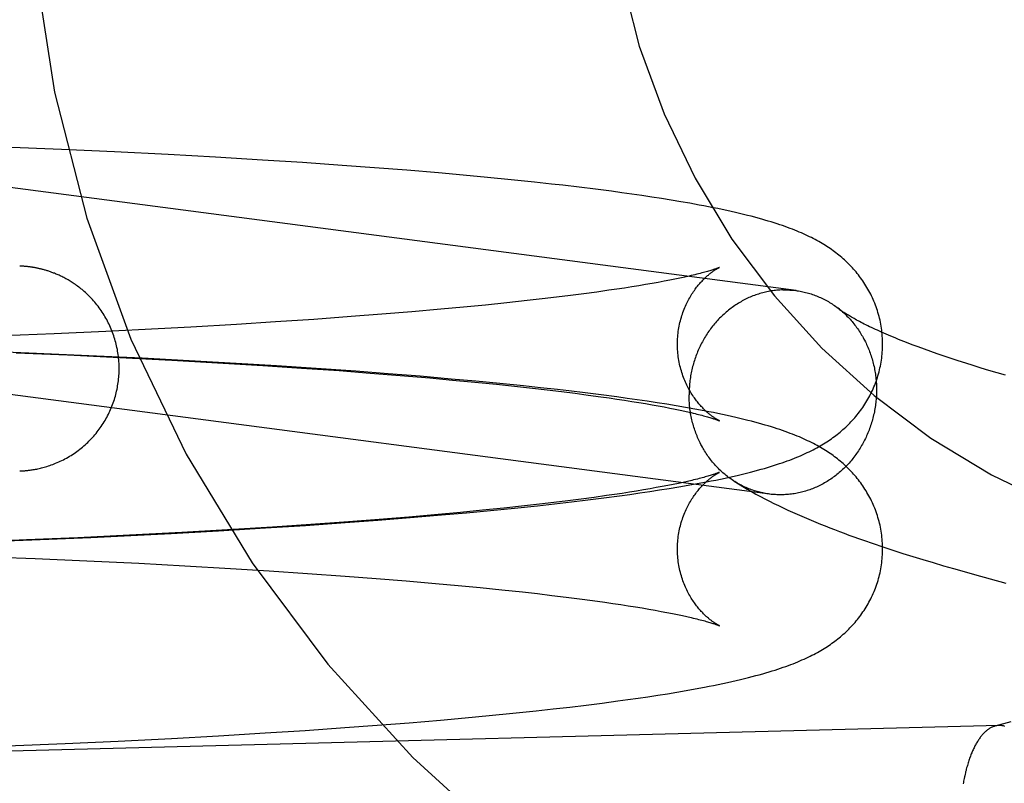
# Model space of a CAD drawing. Header units: inches. Extents: x 0 to 218, y 0 to 141.
# Tile 36 of 114: x 95.248 to 95.435, y 52.098 to 52.243. Entities that reach past the tile are written whole.
import ezdxf

# ---------------------------------------------------------------- set-up
doc = ezdxf.new("R2010")
doc.units = ezdxf.units.IN
doc.header["$LTSCALE"] = 11.987179
doc.header["$MEASUREMENT"] = 0
doc.linetypes.add('HIDDEN', pattern=[0.2, 0.1, -0.1])
doc.layers.add('DEFAULT_2', color=8, linetype='HIDDEN')

msp = doc.modelspace()

# ---------------------------------------------------------------- linework, layer by layer
at = {"layer": 'DEFAULT_2', "color": 8, "linetype": 'HIDDEN'}
for p, q in [((95.39574, 52.19122), (95.178, 52.21976)), ((95.2561, 52.21802), (95.24502, 52.21847)), ((95.26617, 52.21756), (95.2561, 52.21802)), ((95.27636, 52.21705), (95.26617, 52.21756)), ((95.28532, 52.21656), (95.27636, 52.21705)), ((95.29426, 52.21602), (95.28532, 52.21656)), ((95.30188, 52.21553), (95.29426, 52.21602)), ((95.30942, 52.21501), (95.30188, 52.21553)), ((95.31561, 52.21455), (95.30942, 52.21501)), ((95.32172, 52.21407), (95.31561, 52.21455)), ((95.32772, 52.21357), (95.32172, 52.21407)), ((95.33243, 52.21315), (95.32772, 52.21357)), ((95.33705, 52.21272), (95.33243, 52.21315)), ((95.34157, 52.21228), (95.33705, 52.21272)), ((95.34599, 52.21182), (95.34157, 52.21228)), ((95.34924, 52.21146), (95.34599, 52.21182)), ((95.35137, 52.21122), (95.34924, 52.21146)), ((95.35452, 52.21085), (95.35137, 52.21122)), ((95.35759, 52.21047), (95.35452, 52.21085)), ((95.36061, 52.21008), (95.35759, 52.21047)), ((95.36258, 52.20982), (95.36061, 52.21008)), ((95.36452, 52.20955), (95.36258, 52.20982)), ((95.36643, 52.20927), (95.36452, 52.20955)), ((95.36831, 52.20899), (95.36643, 52.20927)), ((95.37016, 52.20871), (95.36831, 52.20899)), ((95.37199, 52.20841), (95.37016, 52.20871)), ((95.37379, 52.20811), (95.37199, 52.20841)), ((95.37556, 52.2078), (95.37379, 52.20811)), ((95.24823, 52.19586), (95.24814, 52.19587)), ((95.24834, 52.19586), (95.24823, 52.19586)), ((95.24842, 52.19586), (95.24834, 52.19586)), ((95.24852, 52.19585), (95.24842, 52.19586)), ((95.24862, 52.19585), (95.24852, 52.19585)), ((95.24873, 52.19584), (95.24862, 52.19585)), ((95.24882, 52.19583), (95.24873, 52.19584)), ((95.24891, 52.19583), (95.24882, 52.19583)), ((95.24901, 52.19582), (95.24891, 52.19583)), ((95.24912, 52.19581), (95.24901, 52.19582)), ((95.24923, 52.1958), (95.24912, 52.19581)), ((95.24935, 52.19579), (95.24923, 52.1958)), ((95.24947, 52.19578), (95.24935, 52.19579)), ((95.2496, 52.19577), (95.24947, 52.19578)), ((95.24995, 52.19573), (95.2498, 52.19574)), ((95.25011, 52.19571), (95.24995, 52.19573)), ((95.36952, 52.19278), (95.36835, 52.19257)), ((95.37064, 52.19299), (95.36952, 52.19278)), ((95.37171, 52.1932), (95.37064, 52.19299)), ((95.37271, 52.1934), (95.37171, 52.1932)), ((95.37366, 52.19359), (95.37271, 52.1934)), ((95.37455, 52.19379), (95.37366, 52.19359)), ((95.37538, 52.19397), (95.37455, 52.19379)), ((95.35782, 52.19094), (95.35538, 52.19061)), ((95.36015, 52.19127), (95.35782, 52.19094)), ((95.36164, 52.19149), (95.36015, 52.19127)), ((95.36309, 52.19171), (95.36164, 52.19149)), ((95.36448, 52.19192), (95.36309, 52.19171)), ((95.36582, 52.19214), (95.36448, 52.19192)), ((95.36711, 52.19236), (95.36582, 52.19214)), ((95.36835, 52.19257), (95.36711, 52.19236)), ((95.34073, 52.18889), (95.33669, 52.18847)), ((95.34463, 52.18931), (95.34073, 52.18889)), ((95.34746, 52.18963), (95.34463, 52.18931)), ((95.35019, 52.18995), (95.34746, 52.18963)), ((95.35283, 52.19028), (95.35019, 52.18995)), ((95.35538, 52.19061), (95.35283, 52.19028)), ((95.32268, 52.18719), (95.317, 52.18672)), ((95.32822, 52.18767), (95.32268, 52.18719)), ((95.33251, 52.18807), (95.32822, 52.18767)), ((95.33669, 52.18847), (95.33251, 52.18807)), ((95.29675, 52.18526), (95.28937, 52.18479)), ((95.30403, 52.18575), (95.29675, 52.18526)), ((95.31117, 52.18627), (95.30403, 52.18575)), ((95.317, 52.18672), (95.31117, 52.18627)), ((95.26452, 52.18345), (95.25467, 52.183)), ((95.27446, 52.18395), (95.26452, 52.18345)), ((95.28069, 52.18429), (95.27446, 52.18395)), ((95.28937, 52.18479), (95.28069, 52.18429)), ((95.25467, 52.183), (95.245, 52.1826)), ((95.25129, 52.17929), (95.24035, 52.17971)), ((95.41783, 52.18093), (95.41675, 52.18134)), ((95.41895, 52.18051), (95.41783, 52.18093)), ((95.42012, 52.18008), (95.41895, 52.18051)), ((95.42133, 52.17965), (95.42012, 52.18008)), ((95.42258, 52.17921), (95.42133, 52.17965)), ((95.39074, 52.15255), (95.18678, 52.17927)), ((95.24747, 52.1794), (95.2572, 52.17899)), ((95.26126, 52.17885), (95.25129, 52.17929)), ((95.2572, 52.17899), (95.26707, 52.17853)), ((95.27139, 52.17837), (95.26126, 52.17885)), ((95.26707, 52.17853), (95.27702, 52.17801)), ((95.28033, 52.1779), (95.27139, 52.17837)), ((95.27702, 52.17801), (95.28572, 52.17752)), ((95.28929, 52.17739), (95.28033, 52.1779)), ((95.42387, 52.17877), (95.42258, 52.17921)), ((95.4252, 52.17832), (95.42387, 52.17877)), ((95.42657, 52.17787), (95.4252, 52.17832)), ((95.42798, 52.17742), (95.42657, 52.17787)), ((95.28572, 52.17752), (95.29436, 52.177)), ((95.29693, 52.17692), (95.28929, 52.17739)), ((95.29436, 52.177), (95.30167, 52.17651)), ((95.30452, 52.17642), (95.29693, 52.17692)), ((95.30167, 52.17651), (95.30886, 52.17601)), ((95.31202, 52.17589), (95.30452, 52.17642)), ((95.30886, 52.17601), (95.31474, 52.17556)), ((95.31818, 52.17542), (95.31202, 52.17589)), ((95.42942, 52.17697), (95.42798, 52.17742)), ((95.43089, 52.17651), (95.42942, 52.17697)), ((95.4324, 52.17605), (95.43089, 52.17651)), ((95.43395, 52.17559), (95.4324, 52.17605)), ((95.31474, 52.17556), (95.32048, 52.1751)), ((95.32424, 52.17493), (95.31818, 52.17542)), ((95.32048, 52.1751), (95.32607, 52.17462)), ((95.33018, 52.17442), (95.32424, 52.17493)), ((95.32607, 52.17462), (95.33043, 52.17423)), ((95.33484, 52.174), (95.33018, 52.17442)), ((95.33043, 52.17423), (95.33466, 52.17383)), ((95.33941, 52.17356), (95.33484, 52.174)), ((95.43553, 52.17513), (95.43395, 52.17559)), ((95.33466, 52.17383), (95.33877, 52.17342)), ((95.33877, 52.17342), (95.34274, 52.173)), ((95.34388, 52.1731), (95.33941, 52.17356)), ((95.34274, 52.173), (95.34562, 52.17268)), ((95.34717, 52.17276), (95.34388, 52.1731)), ((95.34562, 52.17268), (95.34841, 52.17236)), ((95.35039, 52.1724), (95.34717, 52.17276)), ((95.34841, 52.17236), (95.35112, 52.17203)), ((95.3525, 52.17215), (95.35039, 52.1724)), ((95.35112, 52.17203), (95.35372, 52.17171)), ((95.35562, 52.17178), (95.3525, 52.17215)), ((95.35372, 52.17171), (95.35623, 52.17138)), ((95.35868, 52.1714), (95.35562, 52.17178)), ((95.35623, 52.17138), (95.35863, 52.17105)), ((95.35863, 52.17105), (95.36017, 52.17083)), ((95.36166, 52.17101), (95.35868, 52.1714)), ((95.36017, 52.17083), (95.36167, 52.17061)), ((95.36362, 52.17074), (95.36166, 52.17101)), ((95.36167, 52.17061), (95.36311, 52.17039)), ((95.36311, 52.17039), (95.3645, 52.17017)), ((95.36554, 52.17047), (95.36362, 52.17074)), ((95.3645, 52.17017), (95.36585, 52.16996)), ((95.36743, 52.17019), (95.36554, 52.17047)), ((95.3693, 52.16991), (95.36743, 52.17019)), ((95.36585, 52.16996), (95.36713, 52.16974)), ((95.36713, 52.16974), (95.36836, 52.16953)), ((95.36836, 52.16953), (95.36954, 52.16932)), ((95.37114, 52.16962), (95.3693, 52.16991)), ((95.36954, 52.16932), (95.37066, 52.16911)), ((95.37066, 52.16911), (95.37172, 52.1689)), ((95.37295, 52.16932), (95.37114, 52.16962)), ((95.37172, 52.1689), (95.37273, 52.1687)), ((95.37273, 52.1687), (95.37367, 52.1685)), ((95.37473, 52.16901), (95.37295, 52.16932)), ((95.37367, 52.1685), (95.37456, 52.16831)), ((95.37648, 52.1687), (95.37473, 52.16901)), ((95.24922, 52.15702), (95.24938, 52.15703)), ((95.24813, 52.15695), (95.2482, 52.15695)), ((95.2482, 52.15695), (95.2483, 52.15696)), ((95.2483, 52.15696), (95.24842, 52.15696)), ((95.24842, 52.15696), (95.24851, 52.15697)), ((95.24865, 52.15698), (95.24877, 52.15698)), ((95.24877, 52.15698), (95.24886, 52.15699)), ((95.24886, 52.15699), (95.24896, 52.157)), ((95.24896, 52.157), (95.24908, 52.157)), ((95.24908, 52.157), (95.24922, 52.15702)), ((95.37589, 52.15516), (95.3751, 52.15498)), ((95.36671, 52.15336), (95.36541, 52.15314)), ((95.36796, 52.15357), (95.36671, 52.15336)), ((95.36792, 52.15305), (95.36979, 52.15334)), ((95.36915, 52.15378), (95.36796, 52.15357)), ((95.37029, 52.15399), (95.36915, 52.15378)), ((95.36979, 52.15334), (95.37162, 52.15363)), ((95.37136, 52.1542), (95.37029, 52.15399)), ((95.37239, 52.1544), (95.37136, 52.1542)), ((95.37162, 52.15363), (95.37343, 52.15393)), ((95.37335, 52.1546), (95.37239, 52.1544)), ((95.37426, 52.15479), (95.37335, 52.1546)), ((95.37343, 52.15393), (95.3752, 52.15424)), ((95.3751, 52.15498), (95.37426, 52.15479)), ((95.3752, 52.15424), (95.37695, 52.15455)), ((95.37695, 52.15455), (95.3787, 52.15488)), ((95.35488, 52.15161), (95.35233, 52.15128)), ((95.35301, 52.15107), (95.35613, 52.15145)), ((95.35734, 52.15194), (95.35488, 52.15161)), ((95.35613, 52.15145), (95.35918, 52.15183)), ((95.35969, 52.15227), (95.35734, 52.15194)), ((95.35918, 52.15183), (95.36216, 52.15223)), ((95.36119, 52.15249), (95.35969, 52.15227)), ((95.36265, 52.1527), (95.36119, 52.15249)), ((95.36216, 52.15223), (95.36411, 52.1525)), ((95.36405, 52.15292), (95.36265, 52.1527)), ((95.36541, 52.15314), (95.36405, 52.15292)), ((95.36411, 52.1525), (95.36603, 52.15277)), ((95.36603, 52.15277), (95.36792, 52.15305)), ((95.34019, 52.1499), (95.33614, 52.14949)), ((95.33765, 52.14944), (95.34217, 52.14989)), ((95.3441, 52.15032), (95.34019, 52.1499)), ((95.34217, 52.14989), (95.34659, 52.15035)), ((95.34693, 52.15064), (95.3441, 52.15032)), ((95.34659, 52.15035), (95.34983, 52.15071)), ((95.34968, 52.15096), (95.34693, 52.15064)), ((95.35233, 52.15128), (95.34968, 52.15096)), ((95.34983, 52.15071), (95.35301, 52.15107)), ((95.31644, 52.14774), (95.31062, 52.14729)), ((95.31623, 52.1476), (95.32234, 52.14808)), ((95.32212, 52.1482), (95.31644, 52.14774)), ((95.32766, 52.14869), (95.32212, 52.1482)), ((95.32234, 52.14808), (95.32833, 52.14859)), ((95.33196, 52.14908), (95.32766, 52.14869)), ((95.32833, 52.14859), (95.33304, 52.149)), ((95.33614, 52.14949), (95.33196, 52.14908)), ((95.33304, 52.149), (95.33765, 52.14944)), ((95.2859, 52.14558), (95.29486, 52.14612)), ((95.29621, 52.14629), (95.28762, 52.14575)), ((95.29486, 52.14612), (95.30248, 52.14661)), ((95.30348, 52.14678), (95.29621, 52.14629)), ((95.30248, 52.14661), (95.31003, 52.14714)), ((95.31062, 52.14729), (95.30348, 52.14678)), ((95.31003, 52.14714), (95.31623, 52.1476)), ((95.25915, 52.14427), (95.24941, 52.14384)), ((95.2504, 52.14384), (95.26164, 52.14433)), ((95.26902, 52.14474), (95.25915, 52.14427)), ((95.26164, 52.14433), (95.27181, 52.14482)), ((95.27895, 52.14526), (95.26902, 52.14474)), ((95.27181, 52.14482), (95.27692, 52.14508)), ((95.27692, 52.14508), (95.2859, 52.14558)), ((95.28762, 52.14575), (95.27895, 52.14526)), ((95.24941, 52.14384), (95.23872, 52.14343)), ((95.23947, 52.14342), (95.2504, 52.14384)), ((95.41039, 52.14316), (95.41225, 52.14253)), ((95.41225, 52.14253), (95.41413, 52.14191)), ((95.24149, 52.1407), (95.25108, 52.14032)), ((95.25108, 52.14032), (95.26087, 52.13989)), ((95.41413, 52.14191), (95.41602, 52.1413)), ((95.41602, 52.1413), (95.41793, 52.1407)), ((95.41793, 52.1407), (95.41985, 52.14011)), ((95.26087, 52.13989), (95.27078, 52.13941)), ((95.27078, 52.13941), (95.27949, 52.13895)), ((95.27949, 52.13895), (95.28818, 52.13845)), ((95.28818, 52.13845), (95.29557, 52.13799)), ((95.41985, 52.14011), (95.42178, 52.13953)), ((95.42178, 52.13953), (95.42373, 52.13895)), ((95.42373, 52.13895), (95.42569, 52.13839)), ((95.42569, 52.13839), (95.42766, 52.13783)), ((95.29557, 52.13799), (95.30286, 52.1375)), ((95.30286, 52.1375), (95.31003, 52.13699)), ((95.31003, 52.13699), (95.31588, 52.13654)), ((95.31588, 52.13654), (95.32159, 52.13607)), ((95.42766, 52.13783), (95.42964, 52.13727)), ((95.42964, 52.13727), (95.43263, 52.13645)), ((95.43263, 52.13645), (95.43564, 52.13565)), ((95.32159, 52.13607), (95.32716, 52.13559)), ((95.32716, 52.13559), (95.33148, 52.1352)), ((95.33148, 52.1352), (95.33569, 52.13479)), ((95.33569, 52.13479), (95.33976, 52.13438)), ((95.33976, 52.13438), (95.3437, 52.13396)), ((95.3437, 52.13396), (95.34655, 52.13364)), ((95.34655, 52.13364), (95.34932, 52.13332)), ((95.34932, 52.13332), (95.35199, 52.13299)), ((95.35199, 52.13299), (95.35456, 52.13267)), ((95.35456, 52.13267), (95.35703, 52.13234)), ((95.35703, 52.13234), (95.3594, 52.13201)), ((95.3594, 52.13201), (95.36092, 52.13179)), ((95.36092, 52.13179), (95.36239, 52.13157)), ((95.36239, 52.13157), (95.36381, 52.13135)), ((95.36381, 52.13135), (95.36518, 52.13113)), ((95.36518, 52.13113), (95.36649, 52.13092)), ((95.36649, 52.13092), (95.36775, 52.1307)), ((95.36775, 52.1307), (95.36895, 52.13049)), ((95.36895, 52.13049), (95.3701, 52.13028)), ((95.3701, 52.13028), (95.37119, 52.13007)), ((95.37119, 52.13007), (95.37223, 52.12987)), ((95.37223, 52.12987), (95.3732, 52.12967)), ((95.3732, 52.12967), (95.37412, 52.12947)), ((95.37412, 52.12947), (95.37498, 52.12929)), ((95.37657, 52.11555), (95.37831, 52.11587)), ((95.36568, 52.11379), (95.36757, 52.11406)), ((95.36757, 52.11406), (95.36943, 52.11435)), ((95.36943, 52.11435), (95.37126, 52.11464)), ((95.37126, 52.11464), (95.37306, 52.11493)), ((95.37306, 52.11493), (95.37483, 52.11524)), ((95.37483, 52.11524), (95.37657, 52.11555)), ((95.34954, 52.11174), (95.3527, 52.1121)), ((95.3527, 52.1121), (95.35581, 52.11247)), ((95.35581, 52.11247), (95.35885, 52.11286)), ((95.35885, 52.11286), (95.36182, 52.11325)), ((95.36182, 52.11325), (95.36377, 52.11351)), ((95.36377, 52.11351), (95.36568, 52.11379)), ((95.33281, 52.11005), (95.3374, 52.11048)), ((95.3374, 52.11048), (95.3419, 52.11093)), ((95.3419, 52.11093), (95.3463, 52.11138)), ((95.3463, 52.11138), (95.34954, 52.11174)), ((95.30991, 52.10819), (95.31608, 52.10865)), ((95.31608, 52.10865), (95.32215, 52.10913)), ((95.32215, 52.10913), (95.32812, 52.10963)), ((95.32812, 52.10963), (95.33281, 52.11005)), ((95.43654, 52.10928), (95.43354, 52.10848)), ((95.27698, 52.10615), (95.28591, 52.10665)), ((95.28591, 52.10665), (95.29482, 52.10718)), ((95.29482, 52.10718), (95.3024, 52.10767)), ((95.3024, 52.10767), (95.30991, 52.10819)), ((95.24572, 52.10472), (95.25678, 52.10518)), ((95.25678, 52.10518), (95.26682, 52.10564)), ((95.26682, 52.10564), (95.27698, 52.10615))]:
    msp.add_line(p, q, dxfattribs=at)
for points in [[(95.41218, 52.18105), (95.41218, 52.18141), (95.41217, 52.18179), (95.41215, 52.18217), (95.41213, 52.18255), (95.4121, 52.18294), (95.41206, 52.18332), (95.41201, 52.1837), (95.41196, 52.18408), (95.4119, 52.18445), (95.41184, 52.18483), (95.41176, 52.18521), (95.41169, 52.18558), (95.4116, 52.18595), (95.41151, 52.18632), (95.41141, 52.18668), (95.4113, 52.18705), (95.41119, 52.18741), (95.41107, 52.18777), (95.41095, 52.18813), (95.41082, 52.18848), (95.41068, 52.18883), (95.41054, 52.18918), (95.41039, 52.18952), (95.41024, 52.18986), (95.41008, 52.1902), (95.40992, 52.19053), (95.40975, 52.19086), (95.40957, 52.19118), (95.40939, 52.19151), (95.40921, 52.19182), (95.40902, 52.19214), (95.40883, 52.19244), (95.40863, 52.19275), (95.40843, 52.19305), (95.40822, 52.19334), (95.40801, 52.19363), (95.4078, 52.19392), (95.40758, 52.1942), (95.40736, 52.19448), (95.40713, 52.19476), (95.4069, 52.19503), (95.40667, 52.19529), (95.40643, 52.19555), (95.40619, 52.19581), (95.40594, 52.19607), (95.40569, 52.19632), (95.40544, 52.19657), (95.40518, 52.19681), (95.40492, 52.19705), (95.40466, 52.19728), (95.4044, 52.19751), (95.40413, 52.19774), (95.40386, 52.19796), (95.40359, 52.19817), (95.40332, 52.19838), (95.40305, 52.19859), (95.40277, 52.1988), (95.40249, 52.199), (95.4022, 52.1992), (95.40191, 52.19939), (95.40161, 52.19959), (95.40131, 52.19978), (95.401, 52.19998), (95.40069, 52.20017), (95.40036, 52.20036), (95.40003, 52.20054), (95.3997, 52.20073), (95.39936, 52.20092), (95.39901, 52.2011), (95.39865, 52.20128), (95.39829, 52.20146), (95.39792, 52.20164), (95.39754, 52.20182), (95.39715, 52.202), (95.39675, 52.20217), (95.39634, 52.20235), (95.39592, 52.20252), (95.39549, 52.2027), (95.39505, 52.20287), (95.3946, 52.20304), (95.39413, 52.20322), (95.39365, 52.20339), (95.39316, 52.20356), (95.39265, 52.20374), (95.39212, 52.20391), (95.39157, 52.20409), (95.39101, 52.20426), (95.39042, 52.20444), (95.38982, 52.20462), (95.3892, 52.20479), (95.38855, 52.20497), (95.38789, 52.20515), (95.3872, 52.20533), (95.38649, 52.20551), (95.38575, 52.20569), (95.38499, 52.20588), (95.38421, 52.20606), (95.38339, 52.20624), (95.38256, 52.20643), (95.3817, 52.20661), (95.38083, 52.20679), (95.37995, 52.20697), (95.37907, 52.20715), (95.37819, 52.20732), (95.37731, 52.20748), (95.37556, 52.2078)], [(95.2498, 52.19574), (95.24973, 52.19575), (95.2496, 52.19577)], [(95.26703, 52.17641), (95.26703, 52.17672), (95.26702, 52.17705), (95.26701, 52.17739), (95.26699, 52.17772), (95.26696, 52.17806), (95.26693, 52.17839), (95.26689, 52.17872), (95.26685, 52.17906), (95.2668, 52.17939), (95.26675, 52.17972), (95.26669, 52.18005), (95.26662, 52.18038), (95.26655, 52.18071), (95.26647, 52.18103), (95.26639, 52.18136), (95.2663, 52.18168), (95.26621, 52.182), (95.26611, 52.18232), (95.26601, 52.18264), (95.2659, 52.18296), (95.26578, 52.18327), (95.26566, 52.18359), (95.26553, 52.1839), (95.2654, 52.18421), (95.26526, 52.18451), (95.26512, 52.18482), (95.26497, 52.18512), (95.26482, 52.18541), (95.26466, 52.18571), (95.2645, 52.186), (95.26433, 52.18629), (95.26416, 52.18658), (95.26398, 52.18687), (95.2638, 52.18715), (95.26361, 52.18743), (95.26342, 52.1877), (95.26322, 52.18797), (95.26302, 52.18824), (95.26281, 52.1885), (95.2626, 52.18877), (95.26238, 52.18903), (95.26216, 52.18928), (95.26194, 52.18953), (95.26171, 52.18978), (95.26149, 52.19001), (95.26126, 52.19024), (95.26104, 52.19045), (95.26082, 52.19066), (95.26061, 52.19085), (95.26039, 52.19104), (95.26018, 52.19123), (95.25997, 52.1914), (95.25976, 52.19158), (95.25955, 52.19174), (95.25934, 52.1919), (95.25913, 52.19206), (95.25893, 52.19221), (95.25872, 52.19236), (95.25851, 52.1925), (95.25831, 52.19264), (95.25811, 52.19277), (95.2579, 52.1929), (95.2577, 52.19302), (95.2575, 52.19314), (95.25731, 52.19326), (95.25711, 52.19337), (95.25692, 52.19348), (95.25673, 52.19358), (95.25653, 52.19368), (95.25635, 52.19378), (95.25616, 52.19387), (95.25597, 52.19396), (95.25579, 52.19405), (95.25561, 52.19413), (95.25543, 52.19421), (95.25526, 52.19429), (95.25508, 52.19436), (95.25491, 52.19443), (95.25475, 52.1945), (95.25458, 52.19456), (95.25442, 52.19462), (95.25426, 52.19468), (95.2541, 52.19474), (95.25395, 52.19479), (95.25379, 52.19485), (95.25364, 52.1949), (95.25349, 52.19495), (95.25334, 52.19499), (95.25319, 52.19504), (95.25304, 52.19508), (95.2529, 52.19513), (95.25275, 52.19517), (95.25261, 52.19521), (95.25247, 52.19524), (95.25233, 52.19528), (95.25219, 52.19531), (95.25205, 52.19535), (95.25192, 52.19538), (95.25178, 52.19541), (95.25165, 52.19544), (95.25152, 52.19547), (95.2514, 52.19549), (95.25127, 52.19552), (95.25116, 52.19554), (95.25104, 52.19556), (95.25093, 52.19558), (95.25083, 52.1956), (95.25073, 52.19561), (95.25063, 52.19563), (95.25054, 52.19564), (95.25045, 52.19566), (95.25036, 52.19567), (95.25027, 52.19568), (95.25011, 52.19571)], [(95.37318, 52.18105), (95.37318, 52.18138), (95.37319, 52.18173), (95.37321, 52.18208), (95.37323, 52.18243), (95.37326, 52.18277), (95.3733, 52.18312), (95.37334, 52.18347), (95.37339, 52.18381), (95.37345, 52.18415), (95.37351, 52.18449), (95.37358, 52.18483), (95.37366, 52.18516), (95.37374, 52.18549), (95.37382, 52.18581), (95.37392, 52.18614), (95.37401, 52.18646), (95.37412, 52.18677), (95.37422, 52.18708), (95.37434, 52.18738), (95.37445, 52.18768), (95.37457, 52.18798), (95.3747, 52.18827), (95.37483, 52.18855), (95.37496, 52.18883), (95.37509, 52.1891), (95.37523, 52.18936), (95.37537, 52.18962), (95.37551, 52.18987), (95.37565, 52.19012), (95.3758, 52.19036), (95.37594, 52.19059), (95.37609, 52.19082), (95.37624, 52.19104), (95.37639, 52.19125), (95.37653, 52.19146), (95.37668, 52.19166), (95.37683, 52.19185), (95.37698, 52.19204), (95.37713, 52.19222), (95.37727, 52.1924), (95.37742, 52.19257), (95.37756, 52.19273), (95.37771, 52.19289), (95.37785, 52.19304), (95.37799, 52.19319), (95.37813, 52.19333), (95.37826, 52.19346), (95.3784, 52.1936), (95.37853, 52.19372), (95.37866, 52.19384), (95.37879, 52.19396), (95.37892, 52.19407), (95.37905, 52.19418), (95.37917, 52.19428), (95.37929, 52.19438), (95.37941, 52.19448), (95.37952, 52.19457), (95.37963, 52.19465), (95.37974, 52.19473), (95.37985, 52.19481), (95.37995, 52.19489), (95.38006, 52.19496), (95.38015, 52.19503), (95.38025, 52.19509), (95.38034, 52.19515), (95.38042, 52.1952), (95.38051, 52.19526), (95.38059, 52.19531), (95.38066, 52.19535), (95.38073, 52.19539), (95.3808, 52.19543), (95.38086, 52.19547), (95.38092, 52.1955), (95.38097, 52.19553), (95.38101, 52.19555), (95.38105, 52.19557), (95.38109, 52.19559), (95.38112, 52.1956), (95.38114, 52.19561), (95.38115, 52.19562), (95.38116, 52.19562)], [(95.38116, 52.19562), (95.38116, 52.19562), (95.38114, 52.19561), (95.38112, 52.1956), (95.38108, 52.19559), (95.38104, 52.19557), (95.38099, 52.19555), (95.38093, 52.19553), (95.38086, 52.1955), (95.38078, 52.19547), (95.38069, 52.19544), (95.38059, 52.1954), (95.38047, 52.19536), (95.38034, 52.19532), (95.38021, 52.19527), (95.38006, 52.19522), (95.37989, 52.19517), (95.37972, 52.19511), (95.37953, 52.19505), (95.37932, 52.19499), (95.37911, 52.19493), (95.37887, 52.19486), (95.37863, 52.19479), (95.37837, 52.19472), (95.3781, 52.19464), (95.37781, 52.19457), (95.37751, 52.19449), (95.37719, 52.19441), (95.37686, 52.19432), (95.37651, 52.19424), (95.37615, 52.19415), (95.37577, 52.19406), (95.37538, 52.19397)], [(95.3932, 52.19136), (95.39293, 52.19135), (95.39265, 52.19133), (95.39238, 52.19131), (95.3921, 52.19129), (95.39183, 52.19126), (95.39156, 52.19123), (95.39128, 52.19119), (95.39101, 52.19115), (95.39074, 52.19111), (95.39047, 52.19106), (95.3902, 52.191), (95.38993, 52.19094), (95.38966, 52.19088), (95.38939, 52.19081), (95.38912, 52.19073), (95.38886, 52.19066), (95.38859, 52.19057), (95.38833, 52.19049), (95.38806, 52.1904), (95.3878, 52.1903), (95.38754, 52.1902), (95.38728, 52.1901), (95.38702, 52.18999), (95.38676, 52.18988), (95.38651, 52.18976), (95.38626, 52.18964), (95.386, 52.18951), (95.38575, 52.18938), (95.38551, 52.18925), (95.38526, 52.18911), (95.38501, 52.18897), (95.38477, 52.18882), (95.38453, 52.18867), (95.38429, 52.18852), (95.38406, 52.18836), (95.38382, 52.1882), (95.38359, 52.18803), (95.38336, 52.18786), (95.38313, 52.18769), (95.38291, 52.18751), (95.38268, 52.18733), (95.38246, 52.18715), (95.38225, 52.18696), (95.38203, 52.18677), (95.38182, 52.18657), (95.38161, 52.18637), (95.3814, 52.18617), (95.3812, 52.18597), (95.381, 52.18576), (95.3808, 52.18554), (95.3806, 52.18533), (95.38041, 52.18511), (95.38022, 52.18489), (95.38003, 52.18466), (95.37985, 52.18444), (95.37967, 52.18421), (95.37949, 52.18397), (95.37932, 52.18373), (95.37915, 52.1835), (95.37898, 52.18325), (95.37882, 52.18301), (95.37866, 52.18276), (95.3785, 52.18251), (95.37835, 52.18226), (95.3782, 52.182), (95.37805, 52.18175), (95.37791, 52.18149), (95.37777, 52.18122), (95.37764, 52.18096), (95.3775, 52.18069), (95.37738, 52.18042), (95.37725, 52.18015), (95.37713, 52.17988), (95.37701, 52.17961), (95.3769, 52.17933), (95.37679, 52.17905), (95.37669, 52.17877), (95.37659, 52.17849), (95.37649, 52.17821), (95.3764, 52.17792), (95.37631, 52.17764), (95.37622, 52.17735), (95.37614, 52.17706), (95.37606, 52.17677), (95.37599, 52.17648), (95.37592, 52.17619), (95.37586, 52.1759), (95.3758, 52.1756), (95.37574, 52.17531), (95.37569, 52.17501), (95.37564, 52.17472), (95.37559, 52.17442), (95.37555, 52.17412), (95.37552, 52.17382), (95.37549, 52.17353), (95.37546, 52.17323), (95.37544, 52.17293), (95.37542, 52.17263), (95.3754, 52.17233), (95.37539, 52.17203), (95.37539, 52.17173), (95.37538, 52.17143)], [(95.3932, 52.19136), (95.39348, 52.19136), (95.39375, 52.19136), (95.39402, 52.19136), (95.3943, 52.19135), (95.39457, 52.19133), (95.39485, 52.19132), (95.39512, 52.19129), (95.39539, 52.19127), (95.39566, 52.19123)], [(95.39574, 52.19122), (95.39593, 52.1912), (95.39621, 52.19116), (95.39648, 52.19111), (95.39675, 52.19106), (95.39701, 52.19101), (95.39728, 52.19095), (95.39755, 52.19088), (95.39781, 52.19081), (95.39808, 52.19074), (95.39834, 52.19066), (95.3986, 52.19058), (95.39886, 52.19049), (95.39912, 52.1904), (95.39938, 52.19031), (95.39964, 52.19021), (95.39989, 52.19011), (95.40015, 52.19), (95.4004, 52.18988), (95.40065, 52.18977), (95.4009, 52.18965), (95.40114, 52.18952), (95.40139, 52.18939), (95.40163, 52.18926), (95.40187, 52.18912), (95.40211, 52.18898), (95.40235, 52.18883), (95.40258, 52.18868), (95.40281, 52.18853), (95.40304, 52.18837), (95.40327, 52.18821), (95.4035, 52.18805), (95.40372, 52.18788)], [(95.41675, 52.18134), (95.41571, 52.18175), (95.41521, 52.18195), (95.41472, 52.18215), (95.41424, 52.18235), (95.41377, 52.18254), (95.41331, 52.18274), (95.41286, 52.18293), (95.41243, 52.18312), (95.412, 52.1833), (95.41159, 52.18349), (95.41119, 52.18367), (95.4108, 52.18385), (95.41042, 52.18402), (95.41005, 52.18419), (95.4097, 52.18436), (95.40935, 52.18453), (95.40902, 52.1847), (95.4087, 52.18486), (95.40839, 52.18502), (95.40809, 52.18517), (95.4078, 52.18532), (95.40752, 52.18547), (95.40725, 52.18562), (95.40699, 52.18576), (95.40675, 52.1859), (95.40651, 52.18603), (95.40629, 52.18616), (95.40607, 52.18629), (95.40586, 52.18641), (95.40567, 52.18653), (95.40548, 52.18664), (95.40531, 52.18675), (95.40514, 52.18686), (95.40498, 52.18696), (95.40484, 52.18706), (95.4047, 52.18715), (95.40457, 52.18724), (95.40444, 52.18733), (95.40433, 52.18741), (95.40423, 52.18749), (95.40413, 52.18756), (95.40404, 52.18763), (95.40396, 52.18769), (95.40372, 52.18788)], [(95.40389, 52.18774), (95.40394, 52.1877), (95.40416, 52.18753), (95.40437, 52.18735), (95.40458, 52.18716), (95.40479, 52.18697), (95.405, 52.18678), (95.40521, 52.18659), (95.40541, 52.18639), (95.40561, 52.18619), (95.4058, 52.18598), (95.40599, 52.18577), (95.40618, 52.18556), (95.40637, 52.18535), (95.40655, 52.18513), (95.40673, 52.18491), (95.40691, 52.18468), (95.40708, 52.18445), (95.40725, 52.18422), (95.40742, 52.18399), (95.40758, 52.18375), (95.40774, 52.18351), (95.4079, 52.18327), (95.40805, 52.18303), (95.4082, 52.18278), (95.40835, 52.18253), (95.40849, 52.18228), (95.40863, 52.18202), (95.40877, 52.18177), (95.4089, 52.18151), (95.40903, 52.18124), (95.40915, 52.18098), (95.40927, 52.18071), (95.40939, 52.18045), (95.4095, 52.18018), (95.40961, 52.1799), (95.40972, 52.17963), (95.40982, 52.17935), (95.40991, 52.17908), (95.41001, 52.1788), (95.4101, 52.17851), (95.41018, 52.17823), (95.41026, 52.17795), (95.41034, 52.17766), (95.41041, 52.17737), (95.41048, 52.17709), (95.41055, 52.1768), (95.41061, 52.17651), (95.41066, 52.17621), (95.41072, 52.17592), (95.41076, 52.17563), (95.41081, 52.17533), (95.41085, 52.17504), (95.41088, 52.17474), (95.41092, 52.17444), (95.41094, 52.17415), (95.41097, 52.17385), (95.41099, 52.17355), (95.411, 52.17325), (95.41101, 52.17295), (95.41102, 52.17265), (95.41102, 52.17235)], [(95.38116, 52.16648), (95.38116, 52.16648), (95.38115, 52.16648), (95.38114, 52.16649), (95.38112, 52.1665), (95.38109, 52.16651), (95.38105, 52.16653), (95.38101, 52.16655), (95.38097, 52.16658), (95.38092, 52.1666), (95.38086, 52.16664), (95.3808, 52.16667), (95.38073, 52.16671), (95.38066, 52.16675), (95.38059, 52.1668), (95.38051, 52.16684), (95.38042, 52.1669), (95.38034, 52.16695), (95.38025, 52.16701), (95.38015, 52.16708), (95.38005, 52.16714), (95.37995, 52.16721), (95.37985, 52.16729), (95.37974, 52.16737), (95.37963, 52.16745), (95.37952, 52.16754), (95.37941, 52.16763), (95.37929, 52.16772), (95.37917, 52.16782), (95.37904, 52.16792), (95.37892, 52.16803), (95.37879, 52.16814), (95.37866, 52.16826), (95.37853, 52.16838), (95.3784, 52.16851), (95.37826, 52.16864), (95.37813, 52.16877), (95.37799, 52.16892), (95.37785, 52.16906), (95.3777, 52.16922), (95.37756, 52.16937), (95.37742, 52.16954), (95.37727, 52.16971), (95.37713, 52.16988), (95.37698, 52.17006), (95.37683, 52.17025), (95.37668, 52.17044), (95.37653, 52.17064), (95.37639, 52.17085), (95.37624, 52.17106), (95.37609, 52.17128), (95.37594, 52.17151), (95.3758, 52.17174), (95.37565, 52.17198), (95.37551, 52.17223), (95.37537, 52.17248), (95.37523, 52.17274), (95.37509, 52.173), (95.37496, 52.17328), (95.37483, 52.17355), (95.3747, 52.17384), (95.37457, 52.17412), (95.37445, 52.17442), (95.37434, 52.17472), (95.37422, 52.17502), (95.37412, 52.17533), (95.37401, 52.17565), (95.37392, 52.17596), (95.37382, 52.17629), (95.37374, 52.17661), (95.37366, 52.17694), (95.37358, 52.17727), (95.37351, 52.17761), (95.37345, 52.17795), (95.37339, 52.17829), (95.37334, 52.17863), (95.3733, 52.17898), (95.37326, 52.17933), (95.37323, 52.17967), (95.37321, 52.18002), (95.37319, 52.18037), (95.37318, 52.18072), (95.37318, 52.18105)], [(95.3787, 52.15488), (95.37957, 52.15505), (95.38046, 52.15523), (95.38134, 52.15541), (95.38222, 52.1556), (95.38309, 52.15579), (95.38394, 52.15598), (95.38476, 52.15617), (95.38555, 52.15636), (95.38631, 52.15654), (95.38704, 52.15673), (95.38774, 52.15691), (95.38842, 52.15709), (95.38907, 52.15727), (95.3897, 52.15745), (95.39031, 52.15763), (95.3909, 52.15781), (95.39147, 52.15798), (95.39203, 52.15816), (95.39256, 52.15834), (95.39308, 52.15851), (95.39358, 52.15868), (95.39406, 52.15886), (95.39453, 52.15903), (95.39499, 52.1592), (95.39543, 52.15938), (95.39586, 52.15955), (95.39628, 52.15973), (95.39669, 52.1599), (95.39709, 52.16008), (95.39748, 52.16026), (95.39787, 52.16044), (95.39824, 52.16061), (95.39861, 52.1608), (95.39896, 52.16098), (95.39931, 52.16116), (95.39966, 52.16135), (95.39999, 52.16153), (95.40033, 52.16172), (95.40065, 52.16191), (95.40097, 52.1621), (95.40128, 52.1623), (95.40158, 52.16249), (95.40188, 52.16269), (95.40217, 52.16288), (95.40246, 52.16308), (95.40274, 52.16328), (95.40302, 52.16349), (95.4033, 52.1637), (95.40357, 52.16391), (95.40384, 52.16412), (95.40411, 52.16434), (95.40437, 52.16457), (95.40464, 52.1648), (95.4049, 52.16503), (95.40516, 52.16527), (95.40542, 52.16551), (95.40567, 52.16576), (95.40592, 52.16601), (95.40617, 52.16627), (95.40641, 52.16653), (95.40665, 52.16679), (95.40688, 52.16706), (95.40712, 52.16733), (95.40734, 52.1676), (95.40756, 52.16788), (95.40778, 52.16816), (95.408, 52.16845), (95.40821, 52.16874), (95.40842, 52.16904), (95.40862, 52.16934), (95.40882, 52.16964), (95.40901, 52.16995), (95.4092, 52.17026), (95.40939, 52.17058), (95.40957, 52.1709), (95.40974, 52.17123), (95.40991, 52.17156), (95.41007, 52.17189), (95.41023, 52.17223), (95.41039, 52.17257), (95.41054, 52.17291), (95.41068, 52.17326), (95.41081, 52.17361), (95.41095, 52.17396), (95.41107, 52.17432), (95.41119, 52.17468), (95.4113, 52.17504), (95.41141, 52.17541), (95.4115, 52.17577), (95.4116, 52.17614), (95.41168, 52.17652), (95.41176, 52.17689), (95.41184, 52.17726), (95.4119, 52.17764), (95.41196, 52.17802), (95.41201, 52.1784), (95.41206, 52.17878), (95.4121, 52.17916), (95.41213, 52.17955), (95.41215, 52.17993), (95.41217, 52.18031), (95.41218, 52.1807), (95.41218, 52.18105)], [(95.24938, 52.15703), (95.24947, 52.15704), (95.24957, 52.15705), (95.24968, 52.15706), (95.24981, 52.15708), (95.24995, 52.15709), (95.25012, 52.15712), (95.2503, 52.15714), (95.2505, 52.15717), (95.2507, 52.1572), (95.25092, 52.15724), (95.25113, 52.15728), (95.25136, 52.15732), (95.25159, 52.15737), (95.25182, 52.15742), (95.25206, 52.15747), (95.2523, 52.15753), (95.25255, 52.1576), (95.2528, 52.15767), (95.25306, 52.15774), (95.25331, 52.15782), (95.25358, 52.1579), (95.25385, 52.15799), (95.25412, 52.15809), (95.2544, 52.15819), (95.25468, 52.1583), (95.25496, 52.15841), (95.25525, 52.15853), (95.25555, 52.15866), (95.25584, 52.1588), (95.25614, 52.15894), (95.25643, 52.15909), (95.25673, 52.15924), (95.25703, 52.1594), (95.25732, 52.15957), (95.25761, 52.15974), (95.25789, 52.15992), (95.25817, 52.1601), (95.25845, 52.16028), (95.25873, 52.16047), (95.259, 52.16066), (95.25927, 52.16086), (95.25953, 52.16107), (95.2598, 52.16127), (95.26005, 52.16149), (95.26031, 52.1617), (95.26056, 52.16192), (95.26081, 52.16215), (95.26105, 52.16238), (95.26129, 52.16261), (95.26152, 52.16285), (95.26176, 52.16309), (95.26198, 52.16334), (95.2622, 52.16359), (95.26242, 52.16384), (95.26264, 52.1641), (95.26285, 52.16436), (95.26305, 52.16462), (95.26325, 52.16489), (95.26345, 52.16516), (95.26364, 52.16543), (95.26382, 52.16571), (95.26401, 52.16599), (95.26418, 52.16628), (95.26435, 52.16656), (95.26452, 52.16685), (95.26468, 52.16714), (95.26484, 52.16744), (95.26499, 52.16774), (95.26514, 52.16804), (95.26528, 52.16834), (95.26541, 52.16864), (95.26554, 52.16895), (95.26567, 52.16926), (95.26579, 52.16957), (95.2659, 52.16989), (95.26601, 52.1702), (95.26612, 52.17052), (95.26622, 52.17084), (95.26631, 52.17116), (95.2664, 52.17148), (95.26648, 52.1718), (95.26655, 52.17213), (95.26663, 52.17246), (95.26669, 52.17278), (95.26675, 52.17311), (95.2668, 52.17344), (95.26685, 52.17377), (95.26689, 52.1741), (95.26693, 52.17444), (95.26696, 52.17477), (95.26699, 52.1751), (95.26701, 52.17543), (95.26702, 52.17577), (95.26703, 52.1761), (95.26703, 52.17641)], [(95.41102, 52.17235), (95.41102, 52.17205), (95.41101, 52.17175), (95.411, 52.17145), (95.41099, 52.17115), (95.41097, 52.17085), (95.41094, 52.17055), (95.41092, 52.17025), (95.41088, 52.16996), (95.41085, 52.16966), (95.41081, 52.16936), (95.41076, 52.16906), (95.41072, 52.16877), (95.41066, 52.16847), (95.41061, 52.16818), (95.41055, 52.16788), (95.41048, 52.16759), (95.41041, 52.1673), (95.41034, 52.16701), (95.41026, 52.16672), (95.41018, 52.16643), (95.4101, 52.16614), (95.41001, 52.16586), (95.40991, 52.16557), (95.40982, 52.16529), (95.40972, 52.16501), (95.40961, 52.16473), (95.4095, 52.16445), (95.40939, 52.16417), (95.40927, 52.1639), (95.40915, 52.16363), (95.40903, 52.16336), (95.4089, 52.16309), (95.40877, 52.16282), (95.40863, 52.16256), (95.40849, 52.16229), (95.40835, 52.16203), (95.4082, 52.16178), (95.40805, 52.16152), (95.4079, 52.16127), (95.40774, 52.16102), (95.40758, 52.16077), (95.40742, 52.16053), (95.40725, 52.16028), (95.40708, 52.16005), (95.40691, 52.15981), (95.40673, 52.15958), (95.40655, 52.15934), (95.40637, 52.15912), (95.40618, 52.15889), (95.40599, 52.15867), (95.4058, 52.15845), (95.40561, 52.15824), (95.40541, 52.15802), (95.40521, 52.15781), (95.405, 52.15761), (95.40479, 52.15741), (95.40458, 52.15721), (95.40437, 52.15701), (95.40416, 52.15682), (95.40394, 52.15663), (95.40372, 52.15645), (95.4035, 52.15627), (95.40327, 52.15609), (95.40304, 52.15592), (95.40281, 52.15575), (95.40258, 52.15558), (95.40235, 52.15542), (95.40211, 52.15526), (95.40187, 52.15511), (95.40163, 52.15496), (95.40139, 52.15481), (95.40114, 52.15467), (95.4009, 52.15453), (95.40065, 52.1544), (95.4004, 52.15427), (95.40015, 52.15414), (95.39989, 52.15402), (95.39964, 52.1539), (95.39938, 52.15379), (95.39912, 52.15368), (95.39886, 52.15358), (95.3986, 52.15348), (95.39834, 52.15338), (95.39808, 52.15329), (95.39781, 52.15321), (95.39755, 52.15312), (95.39728, 52.15305), (95.39701, 52.15297), (95.39675, 52.1529), (95.39648, 52.15284), (95.39621, 52.15278), (95.39593, 52.15272), (95.39566, 52.15267), (95.39539, 52.15263), (95.39512, 52.15259), (95.39485, 52.15255), (95.39457, 52.15252), (95.3943, 52.15249), (95.39402, 52.15247), (95.39375, 52.15245), (95.39348, 52.15243), (95.3932, 52.15242)], [(95.38397, 52.155), (95.38382, 52.1551), (95.38359, 52.15525), (95.38336, 52.15541), (95.38313, 52.15557), (95.38291, 52.15573), (95.38268, 52.1559), (95.38246, 52.15608), (95.38225, 52.15625), (95.38203, 52.15643), (95.38182, 52.15662), (95.38161, 52.15681), (95.3814, 52.157), (95.3812, 52.15719), (95.381, 52.15739), (95.3808, 52.15759), (95.3806, 52.1578), (95.38041, 52.15801), (95.38022, 52.15822), (95.38003, 52.15843), (95.37985, 52.15865), (95.37967, 52.15887), (95.37949, 52.1591), (95.37932, 52.15933), (95.37915, 52.15956), (95.37898, 52.15979), (95.37882, 52.16003), (95.37866, 52.16027), (95.3785, 52.16051), (95.37835, 52.16075), (95.3782, 52.161), (95.37805, 52.16125), (95.37791, 52.1615), (95.37777, 52.16176), (95.37764, 52.16201), (95.3775, 52.16227), (95.37738, 52.16254), (95.37725, 52.1628), (95.37713, 52.16307), (95.37701, 52.16333), (95.3769, 52.1636), (95.37679, 52.16388), (95.37669, 52.16415), (95.37659, 52.16443), (95.37649, 52.16471), (95.3764, 52.16498), (95.37631, 52.16527), (95.37622, 52.16555), (95.37614, 52.16583), (95.37606, 52.16612), (95.37599, 52.16641), (95.37592, 52.16669), (95.37586, 52.16698), (95.3758, 52.16727), (95.37574, 52.16757), (95.37569, 52.16786), (95.37564, 52.16815), (95.37559, 52.16845), (95.37555, 52.16874), (95.37552, 52.16904), (95.37549, 52.16934), (95.37546, 52.16963), (95.37544, 52.16993), (95.37542, 52.17023), (95.3754, 52.17053), (95.37539, 52.17083), (95.37539, 52.17113), (95.37538, 52.17143)], [(95.37456, 52.16831), (95.37539, 52.16813), (95.37578, 52.16804), (95.37616, 52.16795), (95.37652, 52.16786), (95.37687, 52.16777), (95.3772, 52.16769), (95.37751, 52.16761), (95.37782, 52.16753), (95.3781, 52.16745), (95.37838, 52.16738), (95.37864, 52.16731), (95.37888, 52.16724), (95.37911, 52.16717), (95.37933, 52.16711), (95.37953, 52.16705), (95.37972, 52.16699), (95.3799, 52.16693), (95.38006, 52.16688), (95.38021, 52.16683), (95.38035, 52.16678), (95.38047, 52.16674), (95.38059, 52.1667), (95.38069, 52.16666), (95.38078, 52.16663), (95.38086, 52.1666), (95.38093, 52.16657), (95.38099, 52.16655), (95.38104, 52.16653), (95.38109, 52.16651), (95.38112, 52.1665), (95.38114, 52.16649), (95.38115, 52.16648)], [(95.41218, 52.14212), (95.41218, 52.14247), (95.41217, 52.14286), (95.41215, 52.14324), (95.41213, 52.14362), (95.4121, 52.144), (95.41206, 52.14438), (95.41201, 52.14476), (95.41196, 52.14514), (95.4119, 52.14552), (95.41184, 52.14589), (95.41176, 52.14627), (95.41169, 52.14664), (95.4116, 52.14701), (95.41151, 52.14738), (95.41141, 52.14775), (95.4113, 52.14811), (95.41119, 52.14847), (95.41107, 52.14883), (95.41095, 52.14919), (95.41082, 52.14954), (95.41068, 52.14989), (95.41054, 52.15024), (95.4104, 52.15058), (95.41024, 52.15092), (95.41008, 52.15126), (95.40992, 52.15159), (95.40975, 52.15192), (95.40958, 52.15225), (95.4094, 52.15257), (95.40921, 52.15288), (95.40903, 52.1532), (95.40883, 52.1535), (95.40863, 52.15381), (95.40843, 52.15411), (95.40823, 52.1544), (95.40802, 52.15469), (95.4078, 52.15498), (95.40758, 52.15526), (95.40736, 52.15554), (95.40714, 52.15582), (95.40691, 52.15609), (95.40667, 52.15635), (95.40644, 52.15661), (95.4062, 52.15687), (95.40595, 52.15713), (95.4057, 52.15738), (95.40545, 52.15763), (95.40519, 52.15787), (95.40493, 52.15811), (95.40467, 52.15834), (95.40441, 52.15857), (95.40414, 52.1588), (95.40387, 52.15902), (95.4036, 52.15923), (95.40333, 52.15944), (95.40306, 52.15965), (95.40278, 52.15986), (95.4025, 52.16006), (95.40221, 52.16026), (95.40192, 52.16045), (95.40162, 52.16065), (95.40132, 52.16084), (95.40101, 52.16103), (95.4007, 52.16123), (95.40038, 52.16142), (95.40005, 52.1616), (95.39971, 52.16179), (95.39937, 52.16198), (95.39902, 52.16216), (95.39867, 52.16234), (95.3983, 52.16252), (95.39793, 52.1627), (95.39755, 52.16288), (95.39716, 52.16306), (95.39676, 52.16323), (95.39636, 52.16341), (95.39594, 52.16358), (95.39551, 52.16376), (95.39507, 52.16393), (95.39462, 52.1641), (95.39415, 52.16428), (95.39368, 52.16445), (95.39318, 52.16462), (95.39267, 52.1648), (95.39214, 52.16497), (95.3916, 52.16515), (95.39103, 52.16532), (95.39045, 52.1655), (95.38985, 52.16567), (95.38923, 52.16585), (95.38859, 52.16603), (95.38792, 52.16621), (95.38724, 52.16639), (95.38653, 52.16657), (95.38579, 52.16675), (95.38503, 52.16693), (95.38425, 52.16712), (95.38344, 52.1673), (95.3826, 52.16748), (95.38175, 52.16767), (95.38088, 52.16785), (95.38, 52.16803), (95.37912, 52.1682), (95.37824, 52.16837), (95.37648, 52.1687)], [(95.24851, 52.15697), (95.24854, 52.15697), (95.24865, 52.15698)], [(95.37318, 52.14212), (95.37318, 52.14244), (95.37319, 52.14279), (95.37321, 52.14314), (95.37323, 52.14349), (95.37326, 52.14383), (95.3733, 52.14418), (95.37334, 52.14453), (95.37339, 52.14487), (95.37345, 52.14521), (95.37351, 52.14555), (95.37358, 52.14588), (95.37365, 52.14621), (95.37374, 52.14654), (95.37382, 52.14687), (95.37391, 52.14719), (95.37401, 52.14751), (95.37411, 52.14782), (95.37422, 52.14813), (95.37433, 52.14843), (95.37445, 52.14873), (95.37457, 52.14903), (95.37469, 52.14932), (95.37482, 52.1496), (95.37495, 52.14988), (95.37508, 52.15015), (95.37522, 52.15041), (95.37536, 52.15067), (95.3755, 52.15092), (95.37564, 52.15117), (95.37578, 52.1514), (95.37593, 52.15164), (95.37608, 52.15186), (95.37622, 52.15208), (95.37637, 52.1523), (95.37652, 52.1525), (95.37667, 52.1527), (95.37682, 52.1529), (95.37696, 52.15309), (95.37711, 52.15327), (95.37726, 52.15344), (95.3774, 52.15361), (95.37755, 52.15378), (95.37769, 52.15393), (95.37783, 52.15409), (95.37797, 52.15423), (95.37811, 52.15438), (95.37825, 52.15451), (95.37838, 52.15464), (95.37851, 52.15477), (95.37865, 52.15489), (95.37878, 52.15501), (95.3789, 52.15512), (95.37903, 52.15523), (95.37915, 52.15533), (95.37927, 52.15543), (95.37939, 52.15553), (95.3795, 52.15562), (95.37962, 52.1557), (95.37973, 52.15579), (95.37983, 52.15587), (95.37994, 52.15594), (95.38004, 52.15601), (95.38014, 52.15608), (95.38023, 52.15614), (95.38032, 52.1562), (95.38041, 52.15626), (95.38049, 52.15631), (95.38057, 52.15636), (95.38065, 52.15641), (95.38072, 52.15645), (95.38079, 52.15649), (95.38085, 52.15653), (95.38091, 52.15656), (95.38096, 52.15659), (95.38101, 52.15661), (95.38105, 52.15663), (95.38108, 52.15665), (95.38111, 52.15667), (95.38114, 52.15668), (95.38115, 52.15669), (95.38116, 52.15669), (95.38116, 52.15669)], [(95.38116, 52.15669), (95.38116, 52.15669), (95.38114, 52.15668), (95.38112, 52.15667), (95.38109, 52.15666), (95.38105, 52.15664), (95.38101, 52.15663), (95.38095, 52.1566), (95.38088, 52.15658), (95.3808, 52.15655), (95.38071, 52.15651), (95.38061, 52.15648), (95.3805, 52.15644), (95.38038, 52.1564), (95.38024, 52.15635), (95.3801, 52.1563), (95.37994, 52.15625), (95.37977, 52.15619), (95.37958, 52.15614), (95.37938, 52.15608), (95.37917, 52.15601), (95.37894, 52.15595), (95.3787, 52.15588), (95.37845, 52.15581), (95.37818, 52.15573), (95.3779, 52.15566), (95.3776, 52.15558), (95.37729, 52.1555), (95.37696, 52.15542), (95.37662, 52.15533), (95.37626, 52.15525), (95.37589, 52.15516)], [(95.38397, 52.155), (95.38476, 52.1545), (95.38558, 52.15401), (95.38641, 52.15352), (95.38725, 52.15304), (95.3881, 52.15257), (95.38895, 52.15211), (95.3898, 52.15166), (95.39066, 52.15122), (95.39153, 52.15078), (95.3924, 52.15036), (95.39328, 52.14994), (95.39416, 52.14953), (95.39504, 52.14913), (95.39592, 52.14873), (95.39681, 52.14835), (95.39769, 52.14797), (95.39858, 52.14759), (95.39947, 52.14722), (95.40036, 52.14686), (95.40126, 52.1465), (95.40216, 52.14615), (95.40306, 52.1458), (95.40396, 52.14546), (95.40487, 52.14512), (95.40578, 52.14478), (95.4067, 52.14445), (95.40761, 52.14412), (95.40854, 52.1438), (95.41039, 52.14316)], [(95.39067, 52.15256), (95.39047, 52.15258), (95.3902, 52.15262), (95.38993, 52.15267), (95.38966, 52.15272), (95.38939, 52.15278), (95.38912, 52.15283), (95.38886, 52.1529), (95.38859, 52.15297), (95.38833, 52.15304), (95.38806, 52.15312), (95.3878, 52.1532), (95.38754, 52.15329), (95.38728, 52.15338), (95.38702, 52.15347), (95.38676, 52.15357), (95.38651, 52.15367), (95.38626, 52.15378), (95.386, 52.1539), (95.38575, 52.15401), (95.38551, 52.15413), (95.38526, 52.15426), (95.38501, 52.15439), (95.38477, 52.15452), (95.38453, 52.15466), (95.38429, 52.1548), (95.38406, 52.15495)], [(95.3932, 52.15242), (95.39293, 52.15242), (95.39265, 52.15242), (95.39238, 52.15242), (95.3921, 52.15243), (95.39183, 52.15245), (95.39156, 52.15246), (95.39128, 52.15249), (95.39101, 52.15251), (95.39074, 52.15255)], [(95.38116, 52.12755), (95.38116, 52.12754), (95.38115, 52.12755), (95.38114, 52.12755), (95.38112, 52.12756), (95.38109, 52.12758), (95.38105, 52.1276), (95.38101, 52.12762), (95.38097, 52.12764), (95.38092, 52.12767), (95.38086, 52.1277), (95.3808, 52.12774), (95.38073, 52.12777), (95.38066, 52.12782), (95.38059, 52.12786), (95.38051, 52.12791), (95.38042, 52.12796), (95.38034, 52.12802), (95.38025, 52.12808), (95.38015, 52.12814), (95.38005, 52.12821), (95.37995, 52.12828), (95.37985, 52.12835), (95.37974, 52.12843), (95.37963, 52.12852), (95.37952, 52.1286), (95.37941, 52.12869), (95.37929, 52.12879), (95.37917, 52.12889), (95.37905, 52.12899), (95.37892, 52.1291), (95.37879, 52.12921), (95.37866, 52.12932), (95.37853, 52.12945), (95.3784, 52.12957), (95.37826, 52.1297), (95.37813, 52.12984), (95.37799, 52.12998), (95.37785, 52.13013), (95.37771, 52.13028), (95.37756, 52.13044), (95.37742, 52.1306), (95.37727, 52.13077), (95.37713, 52.13095), (95.37698, 52.13113), (95.37683, 52.13132), (95.37668, 52.13151), (95.37653, 52.13171), (95.37639, 52.13192), (95.37624, 52.13213), (95.37609, 52.13235), (95.37594, 52.13258), (95.3758, 52.13281), (95.37565, 52.13305), (95.37551, 52.13329), (95.37537, 52.13355), (95.37523, 52.13381), (95.37509, 52.13407), (95.37496, 52.13434), (95.37483, 52.13462), (95.3747, 52.1349), (95.37457, 52.13519), (95.37445, 52.13548), (95.37434, 52.13578), (95.37422, 52.13609), (95.37412, 52.1364), (95.37401, 52.13671), (95.37392, 52.13703), (95.37382, 52.13735), (95.37374, 52.13768), (95.37366, 52.13801), (95.37358, 52.13834), (95.37351, 52.13868), (95.37345, 52.13902), (95.37339, 52.13936), (95.37334, 52.1397), (95.3733, 52.14004), (95.37326, 52.14039), (95.37323, 52.14074), (95.37321, 52.14109), (95.37319, 52.14144), (95.37318, 52.14179), (95.37318, 52.14212)], [(95.37831, 52.11587), (95.37918, 52.11604), (95.38006, 52.11622), (95.38094, 52.1164), (95.38182, 52.11658), (95.38269, 52.11677), (95.38354, 52.11696), (95.38437, 52.11714), (95.38517, 52.11733), (95.38594, 52.11752), (95.38668, 52.1177), (95.38739, 52.11789), (95.38808, 52.11807), (95.38874, 52.11825), (95.38938, 52.11842), (95.39, 52.1186), (95.39059, 52.11878), (95.39117, 52.11896), (95.39173, 52.11913), (95.39227, 52.11931), (95.3928, 52.11948), (95.3933, 52.11965), (95.39379, 52.11983), (95.39427, 52.12), (95.39473, 52.12017), (95.39518, 52.12034), (95.39561, 52.12052), (95.39604, 52.12069), (95.39645, 52.12087), (95.39685, 52.12104), (95.39725, 52.12122), (95.39763, 52.12139), (95.39801, 52.12157), (95.39838, 52.12175), (95.39874, 52.12193), (95.39909, 52.12211), (95.39944, 52.1223), (95.39978, 52.12248), (95.40011, 52.12267), (95.40044, 52.12285), (95.40076, 52.12304), (95.40107, 52.12324), (95.40138, 52.12343), (95.40168, 52.12362), (95.40197, 52.12382), (95.40226, 52.12401), (95.40255, 52.12421), (95.40283, 52.12441), (95.4031, 52.12462), (95.40338, 52.12482), (95.40365, 52.12504), (95.40391, 52.12525), (95.40418, 52.12547), (95.40445, 52.1257), (95.40471, 52.12593), (95.40497, 52.12616), (95.40523, 52.1264), (95.40548, 52.12664), (95.40574, 52.12689), (95.40598, 52.12714), (95.40623, 52.1274), (95.40647, 52.12765), (95.4067, 52.12792), (95.40694, 52.12818), (95.40716, 52.12845), (95.40739, 52.12872), (95.40761, 52.129), (95.40783, 52.12928), (95.40804, 52.12957), (95.40825, 52.12986), (95.40845, 52.13016), (95.40865, 52.13046), (95.40885, 52.13076), (95.40904, 52.13107), (95.40923, 52.13138), (95.40941, 52.13169), (95.40959, 52.13202), (95.40977, 52.13234), (95.40993, 52.13267), (95.4101, 52.133), (95.41025, 52.13334), (95.41041, 52.13367), (95.41055, 52.13402), (95.41069, 52.13436), (95.41083, 52.13471), (95.41096, 52.13507), (95.41108, 52.13542), (95.4112, 52.13578), (95.41131, 52.13614), (95.41141, 52.1365), (95.41151, 52.13687), (95.4116, 52.13724), (95.41169, 52.13761), (95.41177, 52.13798), (95.41184, 52.13835), (95.4119, 52.13873), (95.41196, 52.1391), (95.41201, 52.13948), (95.41206, 52.13986), (95.4121, 52.14024), (95.41213, 52.14062), (95.41215, 52.141), (95.41217, 52.14138), (95.41218, 52.14176), (95.41218, 52.14212)], [(95.37498, 52.12929), (95.37578, 52.1291), (95.37615, 52.12901), (95.37652, 52.12893), (95.37686, 52.12884), (95.37719, 52.12876), (95.37751, 52.12868), (95.37781, 52.1286), (95.3781, 52.12852), (95.37837, 52.12845), (95.37863, 52.12837), (95.37888, 52.12831), (95.37911, 52.12824), (95.37933, 52.12817), (95.37953, 52.12811), (95.37972, 52.12805), (95.37989, 52.128), (95.38006, 52.12795), (95.38021, 52.1279), (95.38035, 52.12785), (95.38047, 52.12781), (95.38059, 52.12777), (95.38069, 52.12773), (95.38078, 52.12769), (95.38086, 52.12766), (95.38093, 52.12764), (95.38099, 52.12761), (95.38104, 52.12759), (95.38108, 52.12758), (95.38112, 52.12756), (95.38114, 52.12755), (95.38115, 52.12755)], [(95.43541, 52.10843), (95.43529, 52.10847), (95.43517, 52.1085), (95.43505, 52.10853), (95.43494, 52.10855), (95.43482, 52.10857), (95.4347, 52.10858), (95.43458, 52.10859), (95.43446, 52.10859), (95.43434, 52.10859), (95.22689, 52.10322)], [(95.43354, 52.10848), (95.43351, 52.10847), (95.43339, 52.10843), (95.43327, 52.10839), (95.43315, 52.10835), (95.43304, 52.1083), (95.43292, 52.10825), (95.4328, 52.10819), (95.43269, 52.10813), (95.43257, 52.10806), (95.43246, 52.10799), (95.43234, 52.10792), (95.43223, 52.10784), (95.43212, 52.10776), (95.43201, 52.10767), (95.43189, 52.10758), (95.43178, 52.10748), (95.43167, 52.10738), (95.43156, 52.10728), (95.43146, 52.10717), (95.43135, 52.10706), (95.43124, 52.10694), (95.43113, 52.10682), (95.43103, 52.10669), (95.43092, 52.10656), (95.43082, 52.10643), (95.43072, 52.1063), (95.43062, 52.10615), (95.43051, 52.10601), (95.43041, 52.10586), (95.43032, 52.10571), (95.43022, 52.10555), (95.43012, 52.10539), (95.43002, 52.10523), (95.42993, 52.10506), (95.42984, 52.10489), (95.42974, 52.10472), (95.42965, 52.10454), (95.42956, 52.10436), (95.42947, 52.10417), (95.42939, 52.10398), (95.4293, 52.10379), (95.42921, 52.1036), (95.42913, 52.1034), (95.42905, 52.1032), (95.42897, 52.10299), (95.42889, 52.10278), (95.42881, 52.10257), (95.42873, 52.10236), (95.42865, 52.10214), (95.42858, 52.10192), (95.42851, 52.1017), (95.42843, 52.10147), (95.42836, 52.10124), (95.4283, 52.10101), (95.42823, 52.10078), (95.42816, 52.10054), (95.4281, 52.1003), (95.42804, 52.10006), (95.42797, 52.09981), (95.42792, 52.09957), (95.42786, 52.09932), (95.4278, 52.09906), (95.42775, 52.09881), (95.42769, 52.09855), (95.42764, 52.0983), (95.42759, 52.09803), (95.42754, 52.09777), (95.4275, 52.09751)], [(95.43431, 52.10859), (95.43422, 52.10859), (95.4341, 52.10858), (95.43398, 52.10857), (95.43386, 52.10855), (95.43374, 52.10853), (95.43362, 52.1085), (95.43354, 52.10848)]]:
    msp.add_lwpolyline(points, dxfattribs=at)
for radius in [0.25, 0.14]:
    msp.add_arc((95.49963, 52.27929), radius, 90, 270, dxfattribs=at)

doc.saveas('drawing.dxf')
